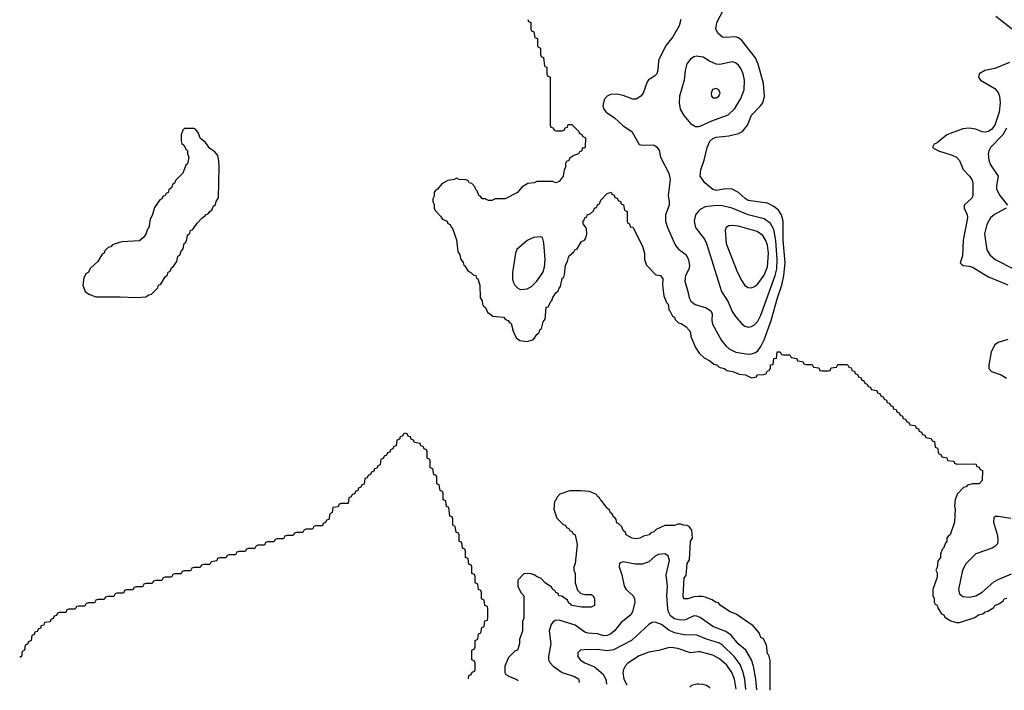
# Model space of a CAD drawing. Header units: inches. Extents: x 501365 to 657855, y 482276 to 547543.
# Tile 238 of 256: x 565763 to 571909, y 484819 to 489008. Entities that reach past the tile are written whole.
import ezdxf

# ---------------------------------------------------------------- set-up
doc = ezdxf.new("R2010")
doc.units = ezdxf.units.IN
doc.header["$MEASUREMENT"] = 0
doc.layers.add('A5468', color=7, linetype='Continuous')
doc.layers.add('A5478', color=7, linetype='Continuous')

msp = doc.modelspace()

# ---------------------------------------------------------------- linework, layer by layer
at = {"layer": 'A5468', "color": 5}
for points, elevation in [([(568934, 489010), (568938, 488998), (568954, 488990), (568954, 488950), (568958, 488938), (568972.7, 488932.7), (568978, 488898), (568994, 488890), (568994, 488850), (568998, 488838), (569014, 488830), (569014, 488790), (569018, 488778), (569032.7, 488772.7), (569038, 488718), (569054, 488710), (569054, 488670), (569058, 488658), (569074, 488650), (569074, 488350), (569078, 488338), (569092.7, 488332.7), (569098, 488318), (569110, 488314), (569150, 488314), (569162, 488318), (569167.3, 488332.7), (569182, 488338), (569187.3, 488352.7), (569210, 488354), (569254, 488310), (569258, 488298), (569270, 488294), (569278, 488278), (569294, 488270), (569292.7, 488212.7), (569286, 488206), (569274, 488206), (569272, 488190), (569258, 488182), (569251.3, 488170), (569221, 488159), (569196.9, 488143.1), (569190, 488129), (569176.9, 488123.1), (569170.7, 488109.3), (569170, 488086), (569162, 488070), (569156, 488030), (569130, 487998), (569110, 487989.4), (569090, 487998), (568990, 487998), (568974, 487990), (568935.3, 487984.7), (568898, 487962), (568870, 487929), (568794, 487890), (568731, 487889), (568710, 487878), (568690, 487878), (568669.1, 487889.1), (568650, 487889.3), (568642, 487902), (568629, 487910), (568619, 487939), (568610, 487948), (568604, 487964), (568584.7, 487984.7), (568568.7, 487990), (568562, 488002), (568550, 488008.7), (568506, 488010), (568490, 488018), (568474, 488010), (568436, 488004), (568398, 487982), (568371.3, 487950), (568358, 487942), (568350.9, 487929.1), (568350, 487906), (568342, 487890), (568342, 487870), (568350, 487854), (568350.9, 487830.9), (568356.9, 487816.9), (568390, 487782), (568402, 487762), (568430.8, 487750), (568436, 487736), (568450.8, 487730), (568455.3, 487715.3), (568462, 487710), (568490, 487634), (568498, 487558), (568510, 487542), (568514.8, 487514.8), (568530, 487492), (568534.8, 487474.8), (568542, 487470), (568559.6, 487439.6), (568578, 487430), (568593.7, 487413.7), (568610.7, 487410), (568614.8, 487394.8), (568622, 487390), (568634.8, 487350), (568638, 487270), (568650, 487252), (568650.7, 487230.7), (568658, 487218), (568670, 487211.3), (568682, 487182), (568716.9, 487156.9), (568782, 487150), (568796, 487136), (568811.3, 487130), (568818, 487118), (568830.8, 487110), (568843.6, 487063.6), (568862, 487022), (568884.7, 487004.7), (568930, 486998), (568969.1, 487010.9), (568990, 487042), (569005.2, 487054.8), (569010, 487071.3), (569020.4, 487079.6), (569030, 487122), (569042, 487138), (569050, 487211), (569063.1, 487216.9), (569078, 487250), (569085.2, 487254.8), (569090, 487272), (569110, 487302), (569124.7, 487315.3), (569130, 487332), (569139, 487341), (569150, 487392), (569159, 487401), (569164, 487416), (569170, 487474), (569182, 487498), (569190, 487531.3), (569222, 487558), (569228.7, 487570), (569243.1, 487576.9), (569270, 487622), (569288.9, 487631.1), (569296.4, 487643.6), (569302, 487670), (569300.4, 487700.4), (569295.3, 487715.3), (569282, 487730), (569278, 487750), (569285.2, 487754.8), (569290, 487770.8), (569303.1, 487776.9), (569306, 487790), (569324.7, 487795.3), (569345.2, 487814.8), (569350, 487830.8), (569364, 487836), (569370, 487851), (569382, 487858), (569390, 487882), (569430, 487922), (569454, 487930), (569458, 487918), (569472.7, 487912.7), (569478, 487898), (569492.7, 487892.7), (569498, 487878), (569512.7, 487872.7), (569518, 487858), (569532.7, 487852.7), (569538, 487818), (569554, 487810), (569554, 487750), (569558, 487738), (569570, 487734), (569574, 487714), (569590, 487712), (569650, 487594), (569662, 487550), (569662, 487510), (569675.3, 487475.3), (569734.4, 487414.4), (569762, 487410), (569778, 487390), (569776, 487350), (569783.6, 487283.6), (569801, 487241), (569810, 487232), (569815.3, 487195.3), (569822, 487190), (569836.9, 487156.9), (569850, 487151), (569854.8, 487134.8), (569875.3, 487115.3), (569892, 487110), (569922, 487090), (569942, 487070), (569950, 487054), (569951.3, 487030), (569981, 486961), (570000, 486931.8)], 1920), ([(569889, 489009), (569878.6, 488970), (569839.1, 488900.9), (569799, 488850), (569755.3, 488764.7), (569749.4, 488750), (569746.2, 488693.8), (569739.1, 488670), (569725.4, 488654.6), (569687.6, 488632.4), (569679, 488621), (569654.7, 488550), (569640.3, 488530), (569610, 488512), (569590, 488511.7), (569530, 488533.8), (569490, 488542.8), (569450, 488540.4), (569430, 488529.7), (569410.3, 488510), (569403.2, 488470), (569409, 488450), (569423.6, 488430), (569475.3, 488395.3), (569530, 488345.2), (569583.8, 488310), (569628.9, 488228.9), (569650, 488223.7), (569710, 488227.4), (569723.8, 488223.8), (569736.2, 488216.2), (569753.8, 488193.8), (569762.2, 488150), (569813.8, 488050), (569822.9, 488010), (569810.2, 487910.2), (569817.8, 487870), (569816.8, 487850), (569793.5, 487790), (569793.7, 487750), (569807.1, 487710), (569857.4, 487597.4), (569875.2, 487575.2), (569920.7, 487540.7), (569937.5, 487510), (569943.9, 487470), (569939.1, 487450), (569919.7, 487410), (569915.1, 487375.1), (569934.2, 487310), (569940.8, 487270), (569951.8, 487250), (569979.5, 487230), (570000, 487223.6)], 1940), ([(570000, 488779.1), (569990, 488780.8), (569970, 488775.6), (569950, 488762.3), (569927.5, 488732.5), (569916, 488690), (569910.2, 488630), (569881.2, 488530), (569879.6, 488490), (569886.3, 488450), (569907.4, 488410), (569950, 488359.5), (569981.2, 488341.2), (570000, 488342.1)], 1960), ([(570000, 487811.4), (569981.8, 487790), (569972, 487750), (569980.2, 487710), (570000, 487684.3)], 1960), ([(568564.1, 484891.9), (568567.3, 484912.7), (568582, 484918), (568587.3, 484932.7), (568602, 484938), (568606, 484950), (568606, 484990), (568602, 485002), (568586, 485010), (568586, 485070), (568602, 485078), (568606, 485090), (568606, 485130), (568622, 485138), (568627.3, 485172.7), (568642, 485178), (568647.3, 485212.7), (568662, 485218), (568667.3, 485252.7), (568682, 485258), (568686, 485270), (568686, 485330), (568682, 485342), (568666, 485350), (568662, 485382), (568646, 485390), (568646, 485430), (568642, 485442), (568626, 485450), (568622, 485482), (568606, 485490), (568606, 485530), (568602, 485542), (568586, 485550), (568586, 485590), (568582, 485602), (568567.3, 485607.3), (568562, 485642), (568546, 485650), (568546, 485690), (568542, 485702), (568527.3, 485707.3), (568522, 485742), (568506, 485750), (568506, 485790), (568502, 485802), (568487.3, 485807.3), (568482, 485842), (568466, 485850), (568466, 485890), (568462, 485902), (568447.3, 485907.3), (568442, 485962), (568427.3, 485967.3), (568422, 486002), (568406, 486010), (568406, 486050), (568402, 486062), (568387.3, 486067.3), (568382, 486102), (568366, 486110), (568366, 486150), (568362, 486162), (568347.3, 486167.3), (568342, 486202), (568326, 486210), (568326, 486250), (568322, 486262), (568306, 486270), (568306, 486310), (568302, 486322), (568287.3, 486327.3), (568282, 486342), (568267.3, 486347.3), (568262, 486362), (568227.3, 486367.3), (568222, 486382), (568207.3, 486387.3), (568202, 486402), (568187.3, 486407.3), (568182, 486422), (568170, 486426), (568158, 486422), (568152.7, 486407.3), (568138, 486402), (568132.7, 486387.3), (568118, 486382), (568112.7, 486347.3), (568098, 486342), (568092.7, 486327.3), (568078, 486322), (568072.7, 486307.3), (568058, 486302), (568052.7, 486287.3), (568038, 486282), (568032.7, 486267.3), (568018, 486262), (568012.7, 486227.3), (567998, 486222), (567992.7, 486207.3), (567978, 486202), (567972.7, 486187.3), (567958, 486182), (567952.7, 486167.3), (567938, 486162), (567932.7, 486147.3), (567918, 486142), (567912.7, 486107.3), (567898, 486102), (567892.7, 486087.3), (567878, 486082), (567872.7, 486067.3), (567858, 486062), (567852.7, 486047.3), (567838, 486042), (567832.7, 486027.3), (567818, 486022), (567812.7, 485987.3), (567770, 485986), (567758, 485982), (567750, 485966), (567718, 485962), (567714, 485930), (567698, 485922), (567692.7, 485887.3), (567678, 485882), (567672.7, 485867.3), (567658, 485862), (567652.7, 485847.3), (567610, 485846), (567598, 485842), (567590, 485826), (567550, 485826), (567538, 485822), (567530, 485806), (567490, 485806), (567478, 485802), (567470, 485786), (567430, 485786), (567418, 485782), (567410, 485766), (567370, 485766), (567358, 485762), (567350, 485746), (567310, 485746), (567298, 485742), (567290, 485726), (567250, 485726), (567238, 485722), (567230, 485706), (567190, 485706), (567178, 485702), (567170, 485686), (567130, 485686), (567118, 485682), (567110, 485666), (567070, 485666), (567058, 485662), (567050, 485646), (567010, 485646), (566998, 485642), (566992.7, 485627.3), (566958, 485622), (566950, 485606), (566910, 485606), (566898, 485602), (566890, 485586), (566850, 485586), (566838, 485582), (566830, 485566), (566790, 485566), (566778, 485562), (566770, 485546), (566730, 485546), (566718, 485542), (566710, 485526), (566670, 485526), (566658, 485522), (566650, 485506), (566610, 485506), (566598, 485502), (566590, 485486), (566550, 485486), (566538, 485482), (566530, 485466), (566490, 485466), (566478, 485462), (566470, 485446), (566430, 485446), (566418, 485442), (566410, 485426), (566370, 485426), (566358, 485422), (566350, 485406), (566310, 485406), (566298, 485402), (566290, 485386), (566250, 485386), (566238, 485382), (566230, 485366), (566190, 485366), (566178, 485362), (566170, 485346), (566130, 485346), (566118, 485342), (566110, 485326), (566070, 485326), (566058, 485322), (566050, 485306), (566010, 485306), (565998, 485302), (565992.7, 485287.3), (565978, 485282), (565972.7, 485267.3), (565958, 485262), (565952.7, 485247.3), (565918, 485242), (565912.7, 485227.3), (565898, 485222), (565892.7, 485207.3), (565878, 485202), (565872.7, 485187.3), (565858, 485182), (565852.7, 485167.3), (565838, 485162), (565834, 485130), (565818, 485122), (565812.7, 485107.3), (565798, 485102), (565794, 485070), (565778, 485062), (565774, 485030), (565763, 485024.5)], 1920), ([(570000, 485404.4), (569970, 485404), (569934, 485390), (569909, 485390), (569904, 485410), (569910, 485522), (569923.1, 485536.9), (569930, 485612), (569944.7, 485635.3), (569949.7, 485750), (569962, 485770), (569959, 485819), (569942, 485842), (569929.3, 485849.3), (569906, 485850), (569890, 485858), (569870, 485858), (569849.5, 485849.5), (569790, 485849), (569736, 485824), (569722, 485810), (569699.6, 485800.4), (569691.3, 485790), (569656.9, 485783.1), (569634, 485770), (569610, 485765.2), (569586, 485770), (569549.3, 485790), (569545.2, 485805.2), (569530, 485818), (569520.4, 485840.4), (569500.4, 485860.4), (569490, 485864), (569485.6, 485885.6), (569478, 485898), (569470, 485902), (569462, 485922), (569450, 485929), (569445.2, 485945.2), (569430, 485958), (569399.3, 485999.3), (569390, 486004), (569382, 486022), (569369, 486030), (569363.1, 486043.1), (569320.4, 486060.4), (569266, 486066), (569194.8, 486065.2), (569135.3, 486044.7), (569115.3, 486024.7), (569110, 486008), (569101, 485999), (569096, 485950), (569114.8, 485894.8), (569154.8, 485854.8), (569170.8, 485850), (569176, 485836), (569191, 485830), (569196.9, 485816.9), (569210, 485811), (569216.9, 485796.9), (569230.7, 485790), (569242, 485730), (569230.7, 485610.7), (569222, 485590), (569222, 485570), (569230.6, 485549.4), (569231, 485490), (569244.7, 485444.7), (569264.7, 485424.7), (569290, 485418), (569330, 485418), (569342, 485410), (569350.8, 485390), (569350.8, 485350), (569330, 485338), (569270, 485338), (569208.7, 485350), (569200.4, 485360.4), (569190, 485364), (569183.1, 485383.1), (569146.6, 485406.6), (569129.2, 485410), (569124, 485424), (569109, 485430), (569103.1, 485443.1), (569090, 485449), (569083.1, 485463.1), (569042, 485490), (569018, 485518), (568988, 485530), (568979, 485539), (568950, 485548.7), (568910, 485548), (568871.6, 485508.4), (568871.3, 485470), (568891.1, 485431.1), (568910.6, 485410), (568910.6, 485270.6), (568902, 485250), (568902, 485190), (568883.6, 485136.4), (568882, 485110), (568870.7, 485070), (568854.8, 485065.2), (568814.8, 485025.2), (568790.8, 484970), (568791, 484931), (568798, 484918), (568823.6, 484903.6), (568862, 484890), (568873.3, 484880)], 1920), ([(570000, 485278.8), (569990, 485283.4), (569970, 485284.7), (569919.4, 485260.6), (569890, 485257.8), (569850, 485266), (569825, 485285), (569812.4, 485310), (569809.5, 485330), (569802.4, 485410), (569806.2, 485470), (569798.6, 485541.4), (569818.5, 485630), (569810, 485658.7), (569790, 485671.6), (569750, 485668.7), (569730, 485658), (569690, 485621.6), (569650, 485607), (569606.8, 485606.8), (569530, 485621.6), (569507.2, 485612.8), (569505.3, 485590), (569521.6, 485541.6), (569536.5, 485470), (569549.1, 485450), (569591.3, 485410), (569601.2, 485390), (569602.6, 485370), (569587.8, 485310), (569577.4, 485290), (569517.8, 485242.2), (569476, 485190), (569450, 485169.3), (569430, 485161), (569410, 485160.4), (569370, 485171.3), (569310, 485176.9), (569290, 485183.6), (569230, 485226.7), (569130, 485257.7), (569104.7, 485255.3), (569090, 485244.2), (569080.8, 485230), (569068.6, 485190), (569077.5, 485110), (569063, 485030), (569064.7, 485010), (569072.2, 484992.2), (569092.6, 484970), (569148.9, 484930), (569225.3, 484905.3), (569250, 484891.1), (569255, 484870), (569252.5, 484865.4)], 1940), ([(570000, 485160.5), (569990, 485164.9), (569910, 485166.5), (569850, 485178.8), (569815.8, 485195.8), (569770, 485229.9), (569730, 485245.8), (569710, 485242.9), (569690, 485230.7), (569581.6, 485130), (569470, 485072.8), (569430, 485066.2), (569370, 485075.2), (569286.8, 485073.2), (569262.8, 485070), (569246, 485054), (569246.7, 485030), (569260.9, 485010), (569290, 484991.9), (569350, 484965.5), (569402, 484922), (569421.5, 484890), (569425.8, 484858.7)], 1960), ([(570000, 485059.5), (569950, 485054.2), (569870, 485080.4), (569830, 485086), (569810, 485085.2), (569750, 485067.6), (569690, 485058.4), (569630, 485034.4), (569559.1, 484990), (569541.2, 484970), (569531.1, 484950), (569527.9, 484930), (569534.6, 484890), (569552.4, 484853.8)], 1980), ([(570000, 484858), (569990, 484858.6), (569957.1, 484850), (569946.7, 484838.6)], 2020)]:
    msp.add_lwpolyline(points, dxfattribs=dict(at, elevation=elevation))
for points, elevation in [([(566849.1, 488329.1), (566791.1, 488328.9), (566781, 488319), (566770.7, 488289.3), (566770.7, 488250.7), (566775.3, 488235.3), (566790, 488222), (566799.6, 488199.6), (566810.5, 488190), (566810.7, 488170.7), (566818, 488150), (566810, 488108), (566801, 488099), (566782, 488050), (566735.3, 488004.7), (566730.8, 487990), (566719.6, 487980.4), (566710, 487958), (566694.8, 487945.2), (566690, 487929), (566676.9, 487923.1), (566670, 487909.2), (566656, 487904), (566650, 487889), (566636.9, 487883.1), (566604.7, 487835.3), (566590, 487786), (566578, 487762), (566570, 487708), (566561, 487699), (566550, 487668), (566538, 487650), (566510, 487626), (566399.6, 487620.4), (566353.4, 487606.6), (566339.6, 487600.4), (566331.3, 487590), (566314.4, 487585.6), (566294.8, 487565.2), (566290, 487549), (566276.9, 487543.1), (566250, 487498), (566204.7, 487455.3), (566190, 487428.7), (566178, 487422), (566163.6, 487396.4), (566158, 487350), (566170.8, 487310.8), (566194.4, 487294.4), (566238, 487278), (566390, 487278), (566490, 487272.7), (566550, 487278), (566568, 487290), (566585.2, 487294.8), (566625.6, 487334.4), (566630, 487350.8), (566644, 487356), (566670, 487402), (566685.2, 487414.8), (566690, 487431), (566702, 487438), (566710, 487458), (566718, 487462), (566743.1, 487496.9), (566750, 487531), (566762, 487538), (566770, 487562), (566783.1, 487576.9), (566790, 487611.3), (566800.4, 487619.6), (566805.6, 487634.4), (566810, 487662), (566825.2, 487674.8), (566830, 487691), (566843.1, 487696.9), (566870, 487738), (566902, 487770), (566919.3, 487780.7), (566924, 487790), (566942, 487798), (566950, 487811), (566962, 487818), (566970, 487842), (566985.6, 487854.4), (566990, 487872), (567004.7, 487895.3), (567008.1, 488088.1), (567006.3, 488126.3), (566999, 488159), (566982, 488182), (566950, 488204), (566922, 488242), (566890, 488268.7), (566879, 488299), (566862, 488322)], 1920), ([(569013, 487653), (568970, 487647.3), (568930.4, 487630), (568866.5, 487573.5), (568856.9, 487550), (568838.4, 487430), (568838.6, 487390), (568843.6, 487370), (568853.4, 487350), (568873.4, 487330), (568890, 487322.7), (568930, 487326.9), (568957.8, 487342.2), (568990, 487374.4), (569028.2, 487430), (569038.2, 487461.8), (569043.4, 487510), (569035.3, 487615.3), (569027.2, 487647.2)], 1940)]:
    msp.add_lwpolyline(points, close=True, dxfattribs=dict(at, elevation=elevation))
at = {"layer": 'A5478', "color": 5}
for points, elevation in [([(570000, 487223.6), (570048.5, 487208.5), (570076.9, 487190), (570084.6, 487170), (570082.6, 487130), (570087.3, 487107.3), (570143.9, 487003.9), (570170, 486971), (570192, 486952), (570232.2, 486932.2), (570310, 486919.2), (570330, 486920.8), (570355.6, 486930), (570370, 486940.2), (570390, 486967.3), (570410, 487009.2), (570453.3, 487130), (570492.5, 487270), (570519.9, 487350), (570532.7, 487410), (570540.9, 487490), (570528.4, 487631.6), (570527.5, 487750), (570518.1, 487790), (570498.9, 487818.9), (570470, 487842.2), (570430, 487861.9), (570310, 487879.7), (570290.7, 487890.7), (570250, 487928.4), (570210, 487949.1), (570170, 487952.5), (570110, 487941.9), (570090, 487947), (570038.6, 487990), (570011.2, 488030), (570014, 488070), (570036.2, 488130), (570053.3, 488210), (570071.3, 488248.7), (570090, 488267), (570110, 488275.5), (570190, 488283.2), (570250, 488297.8), (570275.1, 488310), (570306, 488350), (570330, 488412.6), (570387.6, 488470), (570401.4, 488490), (570412, 488528), (570406.3, 488610), (570372.5, 488730), (570355.3, 488770), (570270, 488879.2), (570250, 488894.4), (570230, 488901.1), (570170, 488896.2), (570150, 488899.3), (570122, 488922), (570108.6, 488950), (570114.2, 488990), (570175.8, 489110)], 1940), ([(571855.5, 489030), (572034.4, 488890)], 1940), ([(570000, 488342.1), (570010, 488342.6), (570083.1, 488376.9), (570185.8, 488414.2), (570225.8, 488454.2), (570264.6, 488515.4), (570285.2, 488570), (570288.1, 488630), (570278.6, 488670), (570264.3, 488704.3), (570250, 488724.8), (570230, 488739.3), (570210, 488744.8), (570132.4, 488727.6), (570110, 488729.9), (570068.9, 488748.9), (570030, 488773.8), (570000, 488779.1)], 1960), ([(571940.1, 488739.9), (571850, 488704.1), (571787.7, 488690), (571752.4, 488670), (571747, 488650), (571760.3, 488630), (571850, 488578.9), (571870, 488554.4), (571879.6, 488530), (571882.8, 488490), (571877.5, 488430), (571848.8, 488350), (571830, 488324.5), (571810, 488309.9), (571790, 488305), (571770, 488308.2), (571730, 488325.2), (571690, 488331.7), (571650, 488325.7), (571570, 488297.8), (571550, 488289.8), (571490, 488238.7), (571470.8, 488230), (571461, 488210), (571498.8, 488190), (571583.1, 488163.1), (571610, 488149.1), (571628.2, 488128.2), (571651.9, 488071.9), (571692.2, 488030), (571705.6, 488010), (571711.8, 487990), (571711.3, 487910), (571706.8, 487893.2), (571658.7, 487850), (571657.4, 487830), (571676.9, 487790), (571679.4, 487770), (571651.9, 487631.9), (571647, 487533), (571633.4, 487490), (571640.7, 487480.7), (571652.4, 487472.4), (571690, 487468.6), (571710, 487461.7), (571810, 487401.8), (571931.4, 487351.4)], 1940), ([(571922.7, 488330), (571898.6, 488290), (571823.5, 488210), (571812.8, 488190), (571808.6, 488170), (571813.1, 488130), (571821.9, 488101.9), (571870.2, 488030), (571859.5, 487970), (571860.5, 487950), (571881.2, 487910), (571929.1, 487850)], 1960), ([(570000, 487684.3), (570036.7, 487636.7), (570050.8, 487610), (570143.2, 487310), (570185, 487245), (570210, 487186), (570230, 487155.2), (570270, 487108.9), (570290, 487094.3), (570310, 487088), (570330, 487091.3), (570350, 487102.9), (570370, 487126), (570390, 487162.4), (570479.2, 487410), (570488.5, 487451.5), (570491.7, 487510), (570482.8, 487630), (570470, 487698.7), (570450, 487734.5), (570410, 487763.6), (570310, 487788.5), (570210, 487831.4), (570150, 487845.3), (570112.4, 487847.6), (570040.6, 487839.4), (570010, 487823.1), (570000, 487811.4)], 1960), ([(571920.9, 487830), (571848.1, 487791.9), (571822.3, 487770), (571799, 487730), (571784.4, 487670), (571800.1, 487570), (571818.8, 487538.8), (571851.5, 487510), (571970, 487449.6)], 1960), ([(571930, 487009.9), (571870, 486992.2), (571850, 486978), (571826.2, 486933.8), (571811.4, 486850), (571812, 486830), (571828.2, 486810), (571890, 486790.2), (571922.8, 486770)], 1940), ([(570000, 486931.8), (570004.7, 486924.7), (570036, 486896), (570070, 486878), (570096, 486856), (570118, 486850), (570122, 486842), (570134.8, 486834.8), (570162, 486830), (570176.9, 486816.9), (570214, 486810), (570254, 486794), (570294, 486790), (570330, 486772), (570362, 486778), (570366, 486790), (570408.4, 486791.6), (570422, 486798), (570430, 486814), (570442, 486818), (570448.7, 486831.3), (570450, 486852), (570466, 486854), (570470, 486892), (570486, 486894), (570490, 486934), (570510, 486934), (570518, 486918), (570530, 486914), (570570, 486914), (570578, 486898), (570612.7, 486892.7), (570618, 486878), (570650, 486874), (570658, 486858), (570670, 486854), (570710, 486854), (570718, 486838), (570750, 486834), (570758, 486818), (570770, 486814), (570810, 486814), (570822, 486818), (570827.3, 486832.7), (570862, 486838), (570870, 486854), (570930, 486854), (570938, 486838), (570952.7, 486832.7), (570958, 486818), (570972.7, 486812.7), (570978, 486798), (570992.7, 486792.7), (570998, 486778), (571012.7, 486772.7), (571018, 486758), (571032.7, 486752.7), (571038, 486738), (571052.7, 486732.7), (571058, 486718), (571072.7, 486712.7), (571078, 486698), (571112.7, 486692.7), (571118, 486678), (571132.7, 486672.7), (571138, 486658), (571152.7, 486652.7), (571158, 486638), (571172.7, 486632.7), (571178, 486618), (571192.7, 486612.7), (571198, 486598), (571212.7, 486592.7), (571218, 486578), (571232.7, 486572.7), (571238, 486558), (571252.7, 486552.7), (571258, 486538), (571272.7, 486532.7), (571278, 486518), (571292.7, 486512.7), (571298, 486498), (571312.7, 486492.7), (571318, 486478), (571352.7, 486472.7), (571358, 486458), (571372.7, 486452.7), (571378, 486438), (571392.7, 486432.7), (571398, 486418), (571412.7, 486412.7), (571418, 486398), (571452.7, 486392.7), (571458, 486378), (571472.7, 486372.7), (571478, 486338), (571492.7, 486332.7), (571498, 486298), (571514, 486290), (571518, 486278), (571550, 486272), (571554, 486254), (571594, 486250), (571598, 486238), (571612.7, 486232.7), (571730, 486234), (571738, 486218), (571752.7, 486212.7), (571758, 486198), (571772.7, 486192.7), (571771, 486130), (571752, 486110), (571710, 486109.3), (571679.6, 486100.4), (571671.3, 486090), (571654.8, 486085.2), (571615.3, 486044.7), (571602, 486010), (571598, 485970), (571602, 485950), (571598, 485870), (571570.8, 485790), (571558, 485782), (571550.9, 485769.1), (571550, 485748), (571541, 485739), (571530, 485708), (571521, 485699), (571510.7, 485669.3), (571510, 485648), (571494.8, 485625.2), (571490, 485586), (571482, 485570), (571490, 485554), (571490, 485526), (571462, 485450), (571462, 485410), (571470, 485394), (571470.9, 485370.9), (571478, 485358), (571490, 485351.3), (571494.4, 485334.4), (571516.9, 485296.9), (571531, 485290), (571536.9, 485276.9), (571574, 485254), (571610, 485242), (571630, 485242), (571725.6, 485274.4), (571748, 485290), (571780.4, 485299.6), (571788.7, 485310), (571806.3, 485313.7), (571844, 485336), (571849.2, 485350), (571879, 485361), (571902, 485378), (571908.7, 485390), (571924, 485396)], 1920), ([(571950, 485892.4), (571870, 485906), (571854, 485906), (571843, 485897), (571840.8, 485870), (571866.4, 485786.4), (571869.3, 485750), (571865.3, 485734.7), (571850, 485716.8), (571833.1, 485706.9), (571730, 485670.9), (571668.2, 485610), (571647.5, 485570), (571623.2, 485450), (571630, 485422.4), (571650, 485404.4), (571690, 485400.2), (571730, 485410.1), (571770, 485432.6), (571843.3, 485496.7), (571870, 485512.1), (571953.7, 485546.3)], 1940), ([(570446.7, 484819.4), (570446.6, 485006.6), (570439, 485039), (570430, 485048), (570424, 485104), (570403.1, 485143.1), (570390, 485149), (570379, 485179), (570342, 485222), (570235.3, 485295.3), (570198, 485310), (570138, 485350), (570125.6, 485365.6), (570106, 485370), (570085.2, 485385.2), (570042, 485402), (570024.7, 485404.7), (570000, 485404.4)], 1920), ([(570364.1, 484822.5), (570358.5, 484890), (570343.6, 484970), (570329.9, 485010), (570295.5, 485070), (570247.9, 485110), (570202.9, 485162.9), (570170, 485187.8), (570090, 485217.7), (570010, 485274.2), (570000, 485278.8)], 1940), ([(570296, 484825.2), (570289.3, 484890), (570277.6, 484937.6), (570259.7, 484979.7), (570223.1, 485030), (570150, 485100.4), (570130, 485114.5), (570050, 485138.8), (570000, 485160.5)], 1960), ([(570234.5, 484827.5), (570224, 484890), (570208.4, 484930), (570176.1, 484976.1), (570130, 485016.2), (570090, 485039.2), (570010, 485060.5), (570000, 485059.5)], 1980), ([(570070.9, 484833.8), (570070, 484835.3), (570050, 484849.8), (570030, 484856.1), (570000, 484858)], 2020)]:
    msp.add_lwpolyline(points, dxfattribs=dict(at, elevation=elevation))
at = {"layer": 'A5478', "color": 5, "elevation": 1980}
for points in [[(570110, 488578), (570088.2, 488571.8), (570078.4, 488550), (570081.6, 488530), (570090, 488520.5), (570110, 488519.5), (570126.6, 488530), (570135.1, 488550), (570126, 488570)], [(570210, 487723.4), (570190, 487720.3), (570172.2, 487710), (570166.8, 487693.2), (570173.4, 487610), (570243, 487430), (570270, 487377), (570290, 487348.9), (570310, 487335.6), (570330, 487332.7), (570350, 487340.8), (570370, 487357.6), (570410, 487412), (570430, 487464.6), (570436.6, 487550), (570430, 487598.9), (570420.1, 487630), (570400.6, 487660.6), (570365.1, 487685.1), (570250, 487717.8)]]:
    msp.add_lwpolyline(points, close=True, dxfattribs=at)

doc.saveas('drawing.dxf')
